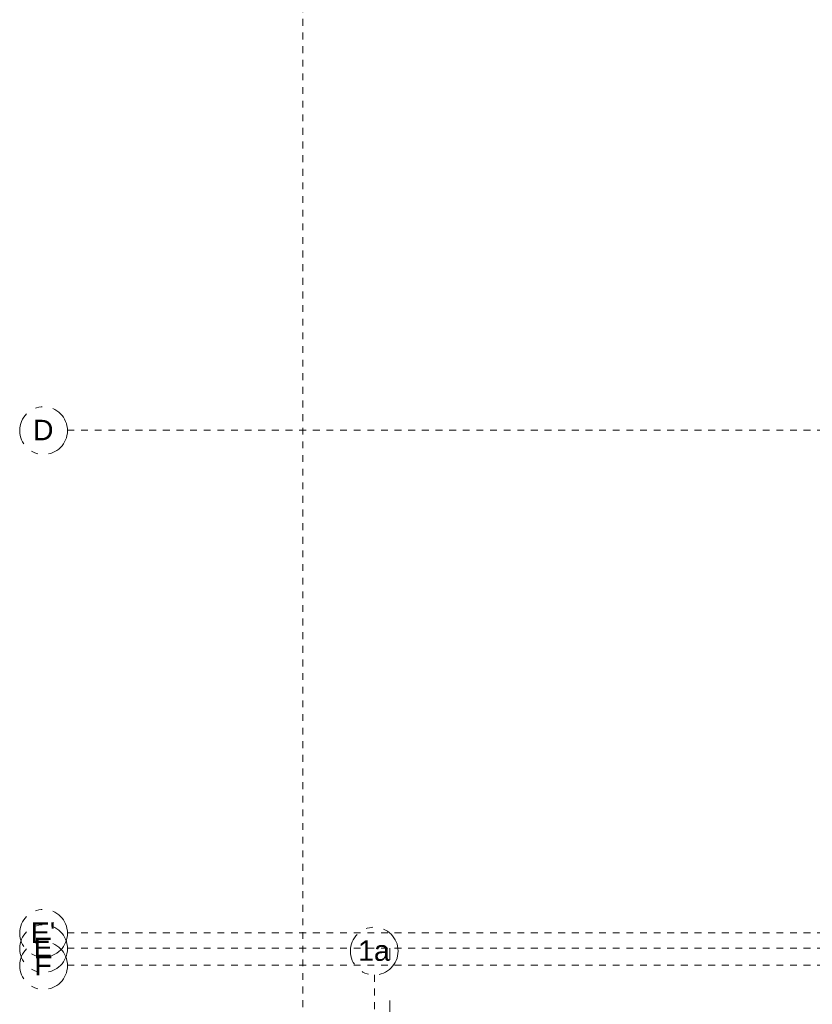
# Model space of a CAD drawing. Header units: millimetres. Extents: x 4.1 to 90.4, y -1.2 to 68.4.
# Tile 12 of 256: x 4.1 to 15.7, y 35.6 to 50. Entities that reach past the tile are written whole.
import ezdxf

# ---------------------------------------------------------------- set-up
doc = ezdxf.new("R2010")
doc.units = ezdxf.units.MM
doc.linetypes.add('Dash Dot 3_16_', pattern=[0.007938, 0.004763, -0.001587, 0, -0.001587])
doc.linetypes.add('JIS_02_0.7', pattern=[1.35, 0.75, -0.6])
doc.layers.add('A-DETL', color=94, linetype='Continuous', lineweight=5, true_color=0x00a600)
doc.layers.add('S-GRID', color=7, linetype='Continuous', lineweight=9)
doc.layers.add('S-GRID-IDEN', color=7, linetype='Continuous', lineweight=9)
doc.styles.add('Arial_1', font='arial.ttf', dxfattribs={"height": 0.003})

# ---------------------------------------------------------------- blocks, each defined once
blk = doc.blocks.new('Grid - CMS-SYMBOLE-QUADRILLAGE-1249333-MUC-LAG-PRO-PLA-ARC-TZN-SS01-AP04B-04RP Maçonnerie')
at = {"layer": 'S-GRID-IDEN', "color": 8, "linetype": 'Dash Dot 3_16_', "true_color": 0x808080}
blk.add_circle((0.00005, 0), 0.0035, dxfattribs=at)
blk = doc.blocks.new('MUC-ENT-EXE-GOE-M3D-TZN-TNV-V21 _Principe Piscine_-D_rvt-1-MUC-LAG-PRO-PLA-ARC-TZN-SS01-AP04B-04RP Maçonnerie')
at = {"layer": 'S-GRID', "color": 8, "linetype": 'Dash Dot 3_16_', "true_color": 0x808080}
for p, q in [((-227.569, 94.5), (-227.569, 35.662)), ((-231.024, 71.864), (-169.557, 71.864)), ((-231.024, 64.489), (-206.472, 64.489)), ((-231.024, 64.264), (-169.557, 64.264)), ((-231.024, 64.014), (-169.557, 64.014)), ((-226.519, 63.872), (-226.519, 35.648))]:
    blk.add_line(p, q, dxfattribs=at)
at = {"layer": 'S-GRID-IDEN', "color": 8, "lineweight": 5, "true_color": 0x808080, "xscale": 99.99999999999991, "yscale": 99.99999999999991, "zscale": 99.99999999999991}
for p, rotation in [((-231.374, 71.864), 269.9999999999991), ((-231.374, 64.489), 269.9999999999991), ((-231.374, 64.264), 269.9999999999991), ((-226.519, 64.222), 180), ((-231.374, 64.014), 269.9999999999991)]:
    blk.add_blockref('Grid - CMS-SYMBOLE-QUADRILLAGE-1249333-MUC-LAG-PRO-PLA-ARC-TZN-SS01-AP04B-04RP Maçonnerie', p, dxfattribs=dict(at, rotation=rotation))
at = {"layer": 'S-GRID-IDEN', "color": 8, "linetype": 'Dash Dot 3_16_', "true_color": 0x808080, "char_height": 0.3, "attachment_point": 1, "style": 'Arial_1'}
for s, insert, width in [('D', (-231.532, 72.018), 0.36878), ("E'", (-231.562, 64.643), 0.44093), ('E', (-231.522, 64.418), 0.34473), ('1a', (-226.761, 64.379), 0.57721), ('F', (-231.508, 64.168), 0.31266)]:
    blk.add_mtext(s, dxfattribs=dict(at, insert=insert, width=width))

msp = doc.modelspace()

# ---------------------------------------------------------------- block references
at = {"lineweight": 5}
msp.add_blockref('MUC-ENT-EXE-GOE-M3D-TZN-TNV-V21 _Principe Piscine_-D_rvt-1-MUC-LAG-PRO-PLA-ARC-TZN-SS01-AP04B-04RP Maçonnerie', (235.795, -27.844), dxfattribs=at)

# ---------------------------------------------------------------- next in the draw order: linework, layer by layer
at = {"layer": 'A-DETL', "color": 9, "linetype": 'JIS_02_0.7', "lineweight": 9, "true_color": 0xc0c0c0}
msp.add_line((9.534, 9.251), (9.499, 36.42), dxfattribs=at)
msp.add_line((9.534, 9.251), (9.499, 36.42), dxfattribs=at)
msp.add_line((9.534, 9.251), (9.499, 36.42), dxfattribs=at)

doc.saveas('drawing.dxf')
